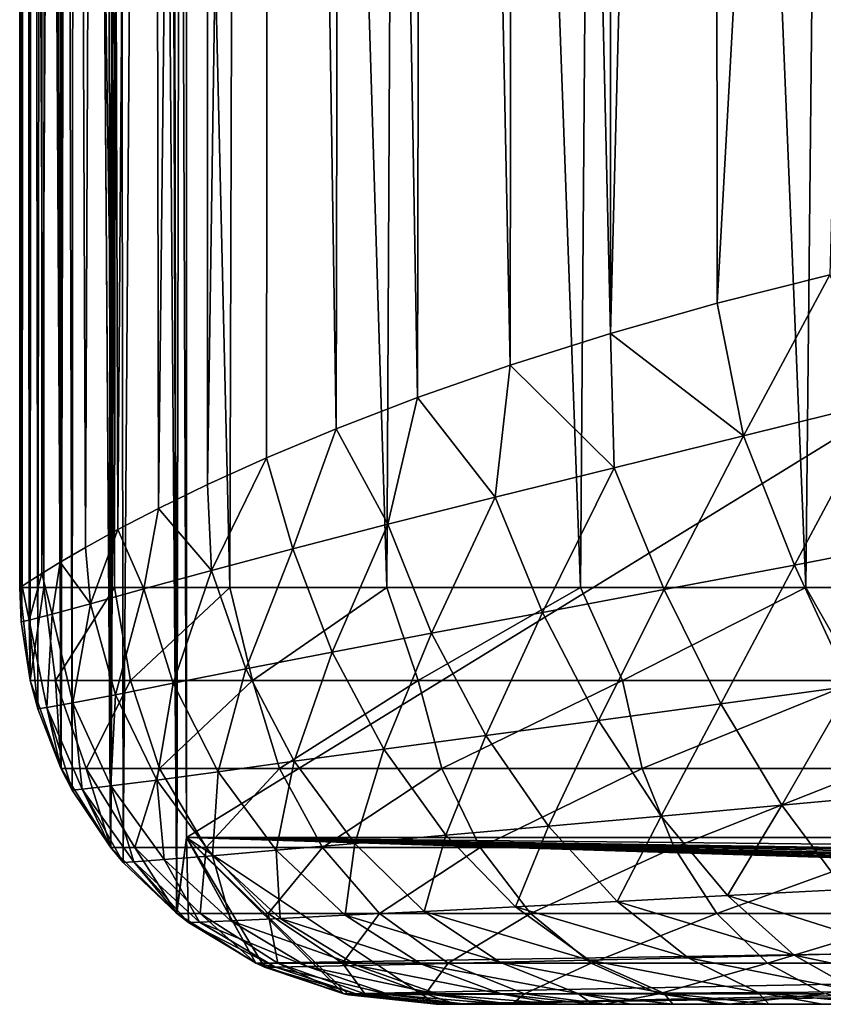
# Model space of a CAD drawing. Extents: x 0 to 500, y -78 to 1006.
# Tile 1 of 256: x 1 to 11, y -78 to -66. Entities that reach past the tile are written whole.
import ezdxf

# ---------------------------------------------------------------- set-up
doc = ezdxf.new("R2010")
doc.units = 0
doc.header["$LTSCALE"] = 65.185185
for name, color, linetype in [('234', 7, 'CONTINUOUS'), ('236', 7, 'CONTINUOUS'), ('238', 7, 'CONTINUOUS'), ('239', 7, 'CONTINUOUS'), ('241', 7, 'CONTINUOUS'), ('242', 7, 'CONTINUOUS'), ('252', 7, 'CONTINUOUS'), ('355', 7, 'CONTINUOUS'), ('357', 7, 'CONTINUOUS'), ('359', 7, 'CONTINUOUS'), ('360', 7, 'CONTINUOUS'), ('362', 7, 'CONTINUOUS'), ('367', 7, 'CONTINUOUS'), ('378', 7, 'CONTINUOUS')]:
    doc.layers.add(name, color=color, linetype=linetype)

msp = doc.modelspace()

# ---------------------------------------------------------------- linework, layer by layer
at = {"layer": '234', "color": 7, "linetype": 'CONTINUOUS'}
for points in [[(67.329, -78, -0.025), (6.003, -78, -0.025), (67.329, -78, -9.763), (67.329, -78, -0.025)], [(6.003, -78, -0.025), (6.084, -78, -1.168), (6.349, -78, -2.353), (6.003, -78, -0.025)], [(6.003, -78, -0.025), (6.349, -78, -2.353), (6.81, -78, -3.553), (6.003, -78, -0.025)], [(6.003, -78, -0.025), (6.81, -78, -3.553), (7.472, -78, -4.735), (6.003, -78, -0.025)], [(6.003, -78, -0.025), (7.472, -78, -4.735), (7.878, -78, -5.309), (6.003, -78, -0.025)], [(6.003, -78, -0.025), (7.878, -78, -5.309), (8.335, -78, -5.865), (6.003, -78, -0.025)], [(6.003, -78, -0.025), (8.335, -78, -5.865), (8.84, -78, -6.4), (6.003, -78, -0.025)], [(6.003, -78, -0.025), (8.84, -78, -6.4), (9.392, -78, -6.91), (6.003, -78, -0.025)], [(6.003, -78, -0.025), (9.392, -78, -6.91), (9.991, -78, -7.39), (6.003, -78, -0.025)], [(6.003, -78, -0.025), (9.991, -78, -7.39), (10.634, -78, -7.838), (6.003, -78, -0.025)], [(6.003, -78, -0.025), (10.634, -78, -7.838), (11.321, -78, -8.25), (6.003, -78, -0.025)], [(6.003, -78, -0.025), (11.321, -78, -8.25), (12.039, -78, -8.618), (6.003, -78, -0.025)], [(6.003, -78, -0.025), (12.039, -78, -8.618), (12.763, -78, -8.932), (6.003, -78, -0.025)], [(6.003, -78, -0.025), (12.763, -78, -8.932), (13.485, -78, -9.195), (6.003, -78, -0.025)], [(6.003, -78, -0.025), (13.485, -78, -9.195), (14.201, -78, -9.411), (6.003, -78, -0.025)], [(6.003, -78, -0.025), (14.201, -78, -9.411), (14.906, -78, -9.584), (6.003, -78, -0.025)], [(6.003, -78, -0.025), (14.906, -78, -9.584), (15.596, -78, -9.718), (6.003, -78, -0.025)], [(6.003, -78, -0.025), (15.596, -78, -9.718), (16.268, -78, -9.819), (6.003, -78, -0.025)], [(6.003, -78, -0.025), (16.268, -78, -9.819), (16.921, -78, -9.893), (6.003, -78, -0.025)], [(6.003, -78, -0.025), (16.921, -78, -9.893), (17.555, -78, -9.942), (6.003, -78, -0.025)], [(6.003, -78, -0.025), (17.555, -78, -9.942), (18.169, -78, -9.974), (6.003, -78, -0.025)], [(6.003, -78, -0.025), (18.169, -78, -9.974), (18.765, -78, -9.992), (6.003, -78, -0.025)], [(6.003, -78, -0.025), (18.765, -78, -9.992), (19.343, -78, -10), (6.003, -78, -0.025)], [(6.003, -78, -0.025), (19.343, -78, -10), (19.907, -78, -10.002), (6.003, -78, -0.025)], [(6.003, -78, -0.025), (19.907, -78, -10.002), (21, -78, -10), (6.003, -78, -0.025)], [(6.003, -78, -0.025), (21, -78, -10), (44.039, -78, -10), (6.003, -78, -0.025)], [(67.329, -78, -9.763), (6.003, -78, -0.025), (67.202, -78, -9.884), (67.329, -78, -9.763)], [(67.202, -78, -9.884), (6.003, -78, -0.025), (67.079, -78, -10), (67.202, -78, -9.884)], [(67.079, -78, -10), (6.003, -78, -0.025), (44.039, -78, -10), (67.079, -78, -10)]]:
    msp.add_3dface(points, dxfattribs=at)
at = {"layer": '236', "color": 7, "linetype": 'CONTINUOUS'}
for points in [[(2.696, -13.265, -0.025), (2.883, -76.908, -0.025), (2.764, -13.208, -0.025), (2.696, -13.265, -0.025)], [(3, -76, -0.025), (3, -14.041, -0.025), (2.764, -13.208, -0.025), (3, -76, -0.025)], [(2.883, -76.908, -0.025), (3, -76, -0.025), (2.764, -13.208, -0.025), (2.883, -76.908, -0.025)], [(2.159, -13.807, -0.025), (2.243, -76.298, -0.025), (2.696, -13.265, -0.025), (2.159, -13.807, -0.025)], [(2.243, -76.298, -0.025), (2.883, -76.908, -0.025), (2.696, -13.265, -0.025), (2.243, -76.298, -0.025)], [(1.993, -14.015, -0.025), (2.091, -76.116, -0.025), (2.159, -13.807, -0.025), (1.993, -14.015, -0.025)], [(2.091, -76.116, -0.025), (2.243, -76.298, -0.025), (2.159, -13.807, -0.025), (2.091, -76.116, -0.025)], [(1.668, -14.51, -0.025), (2.091, -76.116, -0.025), (1.993, -14.015, -0.025), (1.668, -14.51, -0.025)], [(1.46, -14.917, -0.025), (1.631, -75.43, -0.025), (1.668, -14.51, -0.025), (1.46, -14.917, -0.025)], [(1.631, -75.43, -0.025), (2.091, -76.116, -0.025), (1.668, -14.51, -0.025), (1.631, -75.43, -0.025)], [(1.303, -15.306, -0.025), (1.495, -75.167, -0.025), (1.46, -14.917, -0.025), (1.303, -15.306, -0.025)], [(1.495, -75.167, -0.025), (1.631, -75.43, -0.025), (1.46, -14.917, -0.025), (1.495, -75.167, -0.025)], [(1.12, -15.955, -0.025), (1.216, -74.453, -0.025), (1.303, -15.306, -0.025), (1.12, -15.955, -0.025)], [(1.216, -74.453, -0.025), (1.495, -75.167, -0.025), (1.303, -15.306, -0.025), (1.216, -74.453, -0.025)], [(1.077, -16.178, -0.025), (1.125, -74.11, -0.025), (1.12, -15.955, -0.025), (1.077, -16.178, -0.025)], [(1.125, -74.11, -0.025), (1.216, -74.453, -0.025), (1.12, -15.955, -0.025), (1.125, -74.11, -0.025)], [(1, -17.102, -0.025), (1.017, -73.409, -0.025), (1.077, -16.178, -0.025), (1, -17.102, -0.025)], [(1.017, -73.409, -0.025), (1.125, -74.11, -0.025), (1.077, -16.178, -0.025), (1.017, -73.409, -0.025)], [(1, -72.997, -0.025), (1.017, -73.409, -0.025), (1, -17.102, -0.025), (1, -72.997, -0.025)], [(3.024, -77.017, -0.025), (3, -76, -0.025), (2.883, -76.908, -0.025), (3.024, -77.017, -0.025)], [(100, -76, -0.025), (3, -76, -0.025), (100, -77, -0.025), (100, -76, -0.025)], [(67.879, -77.476, -0.025), (3, -76, -0.025), (67.867, -77.564, -0.025), (67.879, -77.476, -0.025)], [(3, -76, -0.025), (67.879, -77.476, -0.025), (67.923, -77.292, -0.025), (3, -76, -0.025)], [(67.867, -77.564, -0.025), (3, -76, -0.025), (67.83, -77.678, -0.025), (67.867, -77.564, -0.025)], [(67.83, -77.678, -0.025), (3, -76, -0.025), (67.732, -77.824, -0.025), (67.83, -77.678, -0.025)], [(67.732, -77.824, -0.025), (3, -76, -0.025), (67.648, -77.898, -0.025), (67.732, -77.824, -0.025)], [(67.648, -77.898, -0.025), (3, -76, -0.025), (67.55, -77.954, -0.025), (67.648, -77.898, -0.025)], [(67.55, -77.954, -0.025), (3, -76, -0.025), (67.442, -77.988, -0.025), (67.55, -77.954, -0.025)], [(67.442, -77.988, -0.025), (3, -76, -0.025), (67.329, -78, -0.025), (67.442, -77.988, -0.025)], [(67.329, -78, -0.025), (3, -76, -0.025), (6.003, -78, -0.025), (67.329, -78, -0.025)], [(6.003, -78, -0.025), (3, -76, -0.025), (4.948, -77.888, -0.025), (6.003, -78, -0.025)], [(4.948, -77.888, -0.025), (3, -76, -0.025), (4.889, -77.875, -0.025), (4.948, -77.888, -0.025)], [(4.889, -77.875, -0.025), (3, -76, -0.025), (3.94, -77.555, -0.025), (4.889, -77.875, -0.025)], [(3.94, -77.555, -0.025), (3, -76, -0.025), (3.832, -77.504, -0.025), (3.94, -77.555, -0.025)], [(3.832, -77.504, -0.025), (3, -76, -0.025), (3.024, -77.017, -0.025), (3.832, -77.504, -0.025)], [(100, -77, -0.025), (3, -76, -0.025), (68.378, -77, -0.025), (100, -77, -0.025)], [(68.378, -77, -0.025), (3, -76, -0.025), (68.192, -77.036, -0.025), (68.378, -77, -0.025)], [(68.192, -77.036, -0.025), (3, -76, -0.025), (68.033, -77.138, -0.025), (68.192, -77.036, -0.025)], [(68.033, -77.138, -0.025), (3, -76, -0.025), (67.923, -77.292, -0.025), (68.033, -77.138, -0.025)]]:
    msp.add_3dface(points, dxfattribs=at)
at = {"layer": '238', "color": 7, "linetype": 'CONTINUOUS'}
for points in [[(3, -14.041, -0.025), (3, -76, -0.025), (3, -14.041), (3, -14.041, -0.025)], [(3, -14.041), (3, -76, -0.025), (3, -76), (3, -14.041)]]:
    msp.add_3dface(points, dxfattribs=at)
at = {"layer": '239', "color": 7, "linetype": 'CONTINUOUS'}
for points in [[(3, -76, -0.025), (100, -76, -0.025), (3, -76), (3, -76, -0.025)], [(3, -76), (100, -76, -0.025), (100, -76), (3, -76)]]:
    msp.add_3dface(points, dxfattribs=at)
at = {"layer": '241', "color": 7, "linetype": 'CONTINUOUS'}
for points in [[(1, -72.997, -0.025), (1, -17.102, -0.025), (1.066, -17.611, -1.619), (1, -72.997, -0.025)], [(1.028, -72.983, -1.057), (1, -72.997, -0.025), (1.066, -17.611, -1.619), (1.028, -72.983, -1.057)], [(1.114, -72.928, -2.129), (1.028, -72.983, -1.057), (1.066, -17.611, -1.619), (1.114, -72.928, -2.129)], [(1.258, -18.094, -3.2), (1.114, -72.928, -2.129), (1.066, -17.611, -1.619), (1.258, -18.094, -3.2)], [(1.264, -72.832, -3.239), (1.114, -72.928, -2.129), (1.258, -18.094, -3.2), (1.264, -72.832, -3.239)], [(1.574, -18.551, -4.757), (1.264, -72.832, -3.239), (1.258, -18.094, -3.2), (1.574, -18.551, -4.757)], [(1.486, -72.695, -4.384), (1.264, -72.832, -3.239), (1.574, -18.551, -4.757), (1.486, -72.695, -4.384)], [(1.788, -72.519, -5.559), (1.486, -72.695, -4.384), (1.574, -18.551, -4.757), (1.788, -72.519, -5.559)], [(2.012, -18.983, -6.281), (1.788, -72.519, -5.559), (1.574, -18.551, -4.757), (2.012, -18.983, -6.281)], [(2.178, -72.303, -6.762), (1.788, -72.519, -5.559), (2.012, -18.983, -6.281), (2.178, -72.303, -6.762)], [(2.568, -19.389, -7.762), (2.178, -72.303, -6.762), (2.012, -18.983, -6.281), (2.568, -19.389, -7.762)], [(2.664, -72.051, -7.986), (2.178, -72.303, -6.762), (2.568, -19.389, -7.762), (2.664, -72.051, -7.986)], [(3.237, -19.769, -9.191), (2.664, -72.051, -7.986), (2.568, -19.389, -7.762), (3.237, -19.769, -9.191)], [(3.255, -71.764, -9.226), (2.664, -72.051, -7.986), (3.237, -19.769, -9.191), (3.255, -71.764, -9.226)], [(4.015, -20.124, -10.56), (3.255, -71.764, -9.226), (3.237, -19.769, -9.191), (4.015, -20.124, -10.56)], [(3.962, -71.444, -10.474), (3.255, -71.764, -9.226), (4.015, -20.124, -10.56), (3.962, -71.444, -10.474)], [(4.797, -71.095, -11.724), (3.962, -71.444, -10.474), (4.015, -20.124, -10.56), (4.797, -71.095, -11.724)], [(4.897, -20.452, -11.861), (4.797, -71.095, -11.724), (4.015, -20.124, -10.56), (4.897, -20.452, -11.861)], [(5.775, -70.719, -12.969), (4.797, -71.095, -11.724), (4.897, -20.452, -11.861), (5.775, -70.719, -12.969)], [(5.876, -20.755, -13.087), (5.775, -70.719, -12.969), (4.897, -20.452, -11.861), (5.876, -20.755, -13.087)], [(6.886, -70.331, -14.171), (5.775, -70.719, -12.969), (5.876, -20.755, -13.087), (6.886, -70.331, -14.171)], [(6.946, -21.032, -14.23), (6.886, -70.331, -14.171), (5.876, -20.755, -13.087), (6.946, -21.032, -14.23)], [(8.09, -69.951, -15.275), (6.886, -70.331, -14.171), (6.946, -21.032, -14.23), (8.09, -69.951, -15.275)], [(8.101, -21.283, -15.285), (8.09, -69.951, -15.275), (6.946, -21.032, -14.23), (8.101, -21.283, -15.285)], [(9.333, -21.508, -16.245), (8.09, -69.951, -15.275), (8.101, -21.283, -15.285), (9.333, -21.508, -16.245)], [(9.372, -69.587, -16.272), (8.09, -69.951, -15.275), (9.333, -21.508, -16.245), (9.372, -69.587, -16.272)], [(11.998, -21.883, -17.86), (9.372, -69.587, -16.272), (9.333, -21.508, -16.245), (11.998, -21.883, -17.86)], [(10.721, -69.248, -17.157), (9.372, -69.587, -16.272), (11.998, -21.883, -17.86), (10.721, -69.248, -17.157)]]:
    msp.add_3dface(points, dxfattribs=at)
at = {"layer": '242', "color": 7, "linetype": 'CONTINUOUS'}
for points in [[(9.372, -69.587, -16.272), (10.721, -69.248, -17.157), (9.686, -71.18, -16.307), (9.372, -69.587, -16.272)], [(9.686, -71.18, -16.307), (10.721, -69.248, -17.157), (11.347, -70.765, -17.35), (9.686, -71.18, -16.307)], [(8.09, -69.951, -15.275), (9.372, -69.587, -16.272), (9.686, -71.18, -16.307), (8.09, -69.951, -15.275)], [(6.886, -70.331, -14.171), (8.09, -69.951, -15.275), (8.135, -71.562, -15.118), (6.886, -70.331, -14.171)], [(8.135, -71.562, -15.118), (8.09, -69.951, -15.275), (9.686, -71.18, -16.307), (8.135, -71.562, -15.118)], [(5.775, -70.719, -12.969), (6.886, -70.331, -14.171), (6.708, -71.915, -13.793), (5.775, -70.719, -12.969)], [(6.708, -71.915, -13.793), (6.886, -70.331, -14.171), (8.135, -71.562, -15.118), (6.708, -71.915, -13.793)], [(4.797, -71.095, -11.724), (5.775, -70.719, -12.969), (5.419, -72.239, -12.346), (4.797, -71.095, -11.724)], [(5.419, -72.239, -12.346), (5.775, -70.719, -12.969), (6.708, -71.915, -13.793), (5.419, -72.239, -12.346)], [(9.686, -71.18, -16.307), (11.347, -70.765, -17.35), (10.3, -72.729, -16.153), (9.686, -71.18, -16.307)], [(10.3, -72.729, -16.153), (11.347, -70.765, -17.35), (11.955, -72.408, -17.13), (10.3, -72.729, -16.153)], [(3.962, -71.444, -10.474), (4.797, -71.095, -11.724), (4.28, -72.533, -10.79), (3.962, -71.444, -10.474)], [(4.28, -72.533, -10.79), (4.797, -71.095, -11.724), (5.419, -72.239, -12.346), (4.28, -72.533, -10.79)], [(8.135, -71.562, -15.118), (9.686, -71.18, -16.307), (8.733, -73.024, -15.029), (8.135, -71.562, -15.118)], [(8.733, -73.024, -15.029), (9.686, -71.18, -16.307), (10.3, -72.729, -16.153), (8.733, -73.024, -15.029)], [(3.255, -71.764, -9.226), (3.962, -71.444, -10.474), (3.301, -72.794, -9.141), (3.255, -71.764, -9.226)], [(3.301, -72.794, -9.141), (3.962, -71.444, -10.474), (4.28, -72.533, -10.79), (3.301, -72.794, -9.141)], [(6.708, -71.915, -13.793), (8.135, -71.562, -15.118), (7.274, -73.297, -13.764), (6.708, -71.915, -13.793)], [(7.274, -73.297, -13.764), (8.135, -71.562, -15.118), (8.733, -73.024, -15.029), (7.274, -73.297, -13.764)], [(2.664, -72.051, -7.986), (3.255, -71.764, -9.226), (3.301, -72.794, -9.141), (2.664, -72.051, -7.986)], [(5.419, -72.239, -12.346), (6.708, -71.915, -13.793), (5.942, -73.548, -12.369), (5.419, -72.239, -12.346)], [(5.942, -73.548, -12.369), (6.708, -71.915, -13.793), (7.274, -73.297, -13.764), (5.942, -73.548, -12.369)], [(2.178, -72.303, -6.762), (2.664, -72.051, -7.986), (2.488, -73.016, -7.413), (2.178, -72.303, -6.762)], [(2.488, -73.016, -7.413), (2.664, -72.051, -7.986), (3.301, -72.794, -9.141), (2.488, -73.016, -7.413)], [(1.788, -72.519, -5.559), (2.178, -72.303, -6.762), (1.85, -73.194, -5.621), (1.788, -72.519, -5.559)], [(1.85, -73.194, -5.621), (2.178, -72.303, -6.762), (2.488, -73.016, -7.413), (1.85, -73.194, -5.621)], [(4.28, -72.533, -10.79), (5.419, -72.239, -12.346), (4.75, -73.775, -10.855), (4.28, -72.533, -10.79)], [(4.75, -73.775, -10.855), (5.419, -72.239, -12.346), (5.942, -73.548, -12.369), (4.75, -73.775, -10.855)], [(10.3, -72.729, -16.153), (11.955, -72.408, -17.13), (10.97, -74.181, -15.662), (10.3, -72.729, -16.153)], [(1.486, -72.695, -4.384), (1.788, -72.519, -5.559), (1.85, -73.194, -5.621), (1.486, -72.695, -4.384)], [(3.301, -72.794, -9.141), (4.28, -72.533, -10.79), (3.714, -73.976, -9.235), (3.301, -72.794, -9.141)], [(3.714, -73.976, -9.235), (4.28, -72.533, -10.79), (4.75, -73.775, -10.855), (3.714, -73.976, -9.235)], [(1.264, -72.832, -3.239), (1.486, -72.695, -4.384), (1.39, -73.32, -3.782), (1.264, -72.832, -3.239)], [(1.39, -73.32, -3.782), (1.486, -72.695, -4.384), (1.85, -73.194, -5.621), (1.39, -73.32, -3.782)], [(8.733, -73.024, -15.029), (10.3, -72.729, -16.153), (9.413, -74.395, -14.627), (8.733, -73.024, -15.029)], [(9.413, -74.395, -14.627), (10.3, -72.729, -16.153), (10.97, -74.181, -15.662), (9.413, -74.395, -14.627)], [(1.114, -72.928, -2.129), (1.264, -72.832, -3.239), (1.112, -73.391, -1.912), (1.114, -72.928, -2.129)], [(1.112, -73.391, -1.912), (1.264, -72.832, -3.239), (1.39, -73.32, -3.782), (1.112, -73.391, -1.912)], [(2.488, -73.016, -7.413), (3.301, -72.794, -9.141), (2.843, -74.148, -7.522), (2.488, -73.016, -7.413)], [(2.843, -74.148, -7.522), (3.301, -72.794, -9.141), (3.714, -73.976, -9.235), (2.843, -74.148, -7.522)], [(1.017, -73.409, -0.025), (1, -72.997, -0.025), (1.028, -72.983, -1.057), (1.017, -73.409, -0.025)], [(1.017, -73.409, -0.025), (1.028, -72.983, -1.057), (1.112, -73.391, -1.912), (1.017, -73.409, -0.025)], [(1.028, -72.983, -1.057), (1.114, -72.928, -2.129), (1.112, -73.391, -1.912), (1.028, -72.983, -1.057)], [(1.85, -73.194, -5.621), (2.488, -73.016, -7.413), (2.149, -74.285, -5.73), (1.85, -73.194, -5.621)], [(2.149, -74.285, -5.73), (2.488, -73.016, -7.413), (2.843, -74.148, -7.522), (2.149, -74.285, -5.73)], [(7.274, -73.297, -13.764), (8.733, -73.024, -15.029), (7.948, -74.593, -13.45), (7.274, -73.297, -13.764)], [(7.948, -74.593, -13.45), (8.733, -73.024, -15.029), (9.413, -74.395, -14.627), (7.948, -74.593, -13.45)], [(1.39, -73.32, -3.782), (1.85, -73.194, -5.621), (1.639, -74.383, -3.873), (1.39, -73.32, -3.782)], [(1.639, -74.383, -3.873), (1.85, -73.194, -5.621), (2.149, -74.285, -5.73), (1.639, -74.383, -3.873)], [(1.112, -73.391, -1.912), (1.39, -73.32, -3.782), (1.325, -74.438, -1.967), (1.112, -73.391, -1.912)], [(1.325, -74.438, -1.967), (1.39, -73.32, -3.782), (1.639, -74.383, -3.873), (1.325, -74.438, -1.967)], [(5.942, -73.548, -12.369), (7.274, -73.297, -13.764), (6.594, -74.774, -12.135), (5.942, -73.548, -12.369)], [(6.594, -74.774, -12.135), (7.274, -73.297, -13.764), (7.948, -74.593, -13.45), (6.594, -74.774, -12.135)], [(1.125, -74.11, -0.025), (1.017, -73.409, -0.025), (1.112, -73.391, -1.912), (1.125, -74.11, -0.025)], [(1.216, -74.453, -0.025), (1.125, -74.11, -0.025), (1.112, -73.391, -1.912), (1.216, -74.453, -0.025)], [(1.216, -74.453, -0.025), (1.112, -73.391, -1.912), (1.325, -74.438, -1.967), (1.216, -74.453, -0.025)], [(4.75, -73.775, -10.855), (5.942, -73.548, -12.369), (5.372, -74.938, -10.694), (4.75, -73.775, -10.855)], [(5.372, -74.938, -10.694), (5.942, -73.548, -12.369), (6.594, -74.774, -12.135), (5.372, -74.938, -10.694)], [(3.714, -73.976, -9.235), (4.75, -73.775, -10.855), (4.296, -75.084, -9.135), (3.714, -73.976, -9.235)], [(4.296, -75.084, -9.135), (4.75, -73.775, -10.855), (5.372, -74.938, -10.694), (4.296, -75.084, -9.135)], [(2.843, -74.148, -7.522), (3.714, -73.976, -9.235), (3.382, -75.209, -7.471), (2.843, -74.148, -7.522)], [(3.382, -75.209, -7.471), (3.714, -73.976, -9.235), (4.296, -75.084, -9.135), (3.382, -75.209, -7.471)], [(2.149, -74.285, -5.73), (2.843, -74.148, -7.522), (2.644, -75.309, -5.714), (2.149, -74.285, -5.73)], [(2.644, -75.309, -5.714), (2.843, -74.148, -7.522), (3.382, -75.209, -7.471), (2.644, -75.309, -5.714)], [(9.413, -74.395, -14.627), (10.97, -74.181, -15.662), (10.146, -75.612, -13.931), (9.413, -74.395, -14.627)], [(10.146, -75.612, -13.931), (10.97, -74.181, -15.662), (11.669, -75.47, -14.856), (10.146, -75.612, -13.931)], [(1.639, -74.383, -3.873), (2.149, -74.285, -5.73), (2.095, -75.379, -3.878), (1.639, -74.383, -3.873)], [(2.095, -75.379, -3.878), (2.149, -74.285, -5.73), (2.644, -75.309, -5.714), (2.095, -75.379, -3.878)], [(1.495, -75.167, -0.025), (1.216, -74.453, -0.025), (1.325, -74.438, -1.967), (1.495, -75.167, -0.025)], [(1.325, -74.438, -1.967), (1.639, -74.383, -3.873), (1.751, -75.419, -1.977), (1.325, -74.438, -1.967)], [(1.631, -75.43, -0.025), (1.495, -75.167, -0.025), (1.325, -74.438, -1.967), (1.631, -75.43, -0.025)], [(1.631, -75.43, -0.025), (1.325, -74.438, -1.967), (1.751, -75.419, -1.977), (1.631, -75.43, -0.025)], [(1.751, -75.419, -1.977), (1.639, -74.383, -3.873), (2.095, -75.379, -3.878), (1.751, -75.419, -1.977)], [(7.948, -74.593, -13.45), (9.413, -74.395, -14.627), (8.699, -75.743, -12.864), (7.948, -74.593, -13.45)], [(8.699, -75.743, -12.864), (9.413, -74.395, -14.627), (10.146, -75.612, -13.931), (8.699, -75.743, -12.864)], [(6.594, -74.774, -12.135), (7.948, -74.593, -13.45), (7.348, -75.863, -11.656), (6.594, -74.774, -12.135)], [(7.348, -75.863, -11.656), (7.948, -74.593, -13.45), (8.699, -75.743, -12.864), (7.348, -75.863, -11.656)], [(5.372, -74.938, -10.694), (6.594, -74.774, -12.135), (6.116, -75.972, -10.314), (5.372, -74.938, -10.694)], [(6.116, -75.972, -10.314), (6.594, -74.774, -12.135), (7.348, -75.863, -11.656), (6.116, -75.972, -10.314)], [(4.296, -75.084, -9.135), (5.372, -74.938, -10.694), (5.021, -76.069, -8.846), (4.296, -75.084, -9.135)], [(5.021, -76.069, -8.846), (5.372, -74.938, -10.694), (6.116, -75.972, -10.314), (5.021, -76.069, -8.846)], [(3.382, -75.209, -7.471), (4.296, -75.084, -9.135), (4.08, -76.151, -7.263), (3.382, -75.209, -7.471)], [(4.08, -76.151, -7.263), (4.296, -75.084, -9.135), (5.021, -76.069, -8.846), (4.08, -76.151, -7.263)], [(2.644, -75.309, -5.714), (3.382, -75.209, -7.471), (3.313, -76.217, -5.576), (2.644, -75.309, -5.714)], [(3.313, -76.217, -5.576), (3.382, -75.209, -7.471), (4.08, -76.151, -7.263), (3.313, -76.217, -5.576)], [(1.751, -75.419, -1.977), (2.095, -75.379, -3.878), (2.37, -76.291, -1.941), (1.751, -75.419, -1.977)], [(2.095, -75.379, -3.878), (2.644, -75.309, -5.714), (2.735, -76.264, -3.798), (2.095, -75.379, -3.878)], [(2.37, -76.291, -1.941), (2.095, -75.379, -3.878), (2.735, -76.264, -3.798), (2.37, -76.291, -1.941)], [(2.735, -76.264, -3.798), (2.644, -75.309, -5.714), (3.313, -76.217, -5.576), (2.735, -76.264, -3.798)], [(2.091, -76.116, -0.025), (1.631, -75.43, -0.025), (1.751, -75.419, -1.977), (2.091, -76.116, -0.025)], [(2.243, -76.298, -0.025), (2.091, -76.116, -0.025), (1.751, -75.419, -1.977), (2.243, -76.298, -0.025)], [(2.243, -76.298, -0.025), (1.751, -75.419, -1.977), (2.37, -76.291, -1.941), (2.243, -76.298, -0.025)], [(10.146, -75.612, -13.931), (11.669, -75.47, -14.856), (10.899, -76.621, -12.973), (10.146, -75.612, -13.931)], [(8.699, -75.743, -12.864), (10.146, -75.612, -13.931), (9.493, -76.696, -12.033), (8.699, -75.743, -12.864)], [(9.493, -76.696, -12.033), (10.146, -75.612, -13.931), (10.899, -76.621, -12.973), (9.493, -76.696, -12.033)], [(7.348, -75.863, -11.656), (8.699, -75.743, -12.864), (8.169, -76.766, -10.952), (7.348, -75.863, -11.656)], [(8.169, -76.766, -10.952), (8.699, -75.743, -12.864), (9.493, -76.696, -12.033), (8.169, -76.766, -10.952)], [(5.021, -76.069, -8.846), (6.116, -75.972, -10.314), (5.855, -76.885, -8.382), (5.021, -76.069, -8.846)], [(5.855, -76.885, -8.382), (6.116, -75.972, -10.314), (6.95, -76.829, -9.733), (5.855, -76.885, -8.382)], [(6.116, -75.972, -10.314), (7.348, -75.863, -11.656), (6.95, -76.829, -9.733), (6.116, -75.972, -10.314)], [(6.95, -76.829, -9.733), (7.348, -75.863, -11.656), (8.169, -76.766, -10.952), (6.95, -76.829, -9.733)], [(4.08, -76.151, -7.263), (5.021, -76.069, -8.846), (4.907, -76.932, -6.909), (4.08, -76.151, -7.263)], [(4.907, -76.932, -6.909), (5.021, -76.069, -8.846), (5.855, -76.885, -8.382), (4.907, -76.932, -6.909)], [(3.313, -76.217, -5.576), (4.08, -76.151, -7.263), (4.125, -76.97, -5.322), (3.313, -76.217, -5.576)], [(4.125, -76.97, -5.322), (4.08, -76.151, -7.263), (4.907, -76.932, -6.909), (4.125, -76.97, -5.322)], [(2.883, -76.908, -0.025), (2.243, -76.298, -0.025), (2.37, -76.291, -1.941), (2.883, -76.908, -0.025)], [(2.37, -76.291, -1.941), (2.735, -76.264, -3.798), (3.156, -77.013, -1.862), (2.37, -76.291, -1.941)], [(3.024, -77.017, -0.025), (2.883, -76.908, -0.025), (2.37, -76.291, -1.941), (3.024, -77.017, -0.025)], [(3.024, -77.017, -0.025), (2.37, -76.291, -1.941), (3.156, -77.013, -1.862), (3.024, -77.017, -0.025)], [(2.735, -76.264, -3.798), (3.313, -76.217, -5.576), (3.533, -76.997, -3.635), (2.735, -76.264, -3.798)], [(3.156, -77.013, -1.862), (2.735, -76.264, -3.798), (3.533, -76.997, -3.635), (3.156, -77.013, -1.862)], [(3.533, -76.997, -3.635), (3.313, -76.217, -5.576), (4.125, -76.97, -5.322), (3.533, -76.997, -3.635)], [(9.493, -76.696, -12.033), (10.899, -76.621, -12.973), (11.637, -77.376, -11.794), (9.493, -76.696, -12.033)], [(6.95, -76.829, -9.733), (8.169, -76.766, -10.952), (9.021, -77.441, -10.055), (6.95, -76.829, -9.733)], [(8.169, -76.766, -10.952), (9.493, -76.696, -12.033), (10.295, -77.41, -10.994), (8.169, -76.766, -10.952)], [(9.021, -77.441, -10.055), (8.169, -76.766, -10.952), (10.295, -77.41, -10.994), (9.021, -77.441, -10.055)], [(10.295, -77.41, -10.994), (9.493, -76.696, -12.033), (11.637, -77.376, -11.794), (10.295, -77.41, -10.994)], [(4.907, -76.932, -6.909), (5.855, -76.885, -8.382), (6.762, -77.495, -7.764), (4.907, -76.932, -6.909)], [(5.855, -76.885, -8.382), (6.95, -76.829, -9.733), (7.835, -77.47, -8.977), (5.855, -76.885, -8.382)], [(6.762, -77.495, -7.764), (5.855, -76.885, -8.382), (7.835, -77.47, -8.977), (6.762, -77.495, -7.764)], [(7.835, -77.47, -8.977), (6.95, -76.829, -9.733), (9.021, -77.441, -10.055), (7.835, -77.47, -8.977)], [(3.024, -77.017, -0.025), (3.156, -77.013, -1.862), (4.071, -77.553, -1.743), (3.024, -77.017, -0.025)], [(3.832, -77.504, -0.025), (3.024, -77.017, -0.025), (4.071, -77.553, -1.743), (3.832, -77.504, -0.025)], [(3.156, -77.013, -1.862), (3.533, -76.997, -3.635), (4.451, -77.546, -3.397), (3.156, -77.013, -1.862)], [(4.071, -77.553, -1.743), (3.156, -77.013, -1.862), (4.451, -77.546, -3.397), (4.071, -77.553, -1.743)], [(3.533, -76.997, -3.635), (4.125, -76.97, -5.322), (5.045, -77.534, -4.963), (3.533, -76.997, -3.635)], [(4.451, -77.546, -3.397), (3.533, -76.997, -3.635), (5.045, -77.534, -4.963), (4.451, -77.546, -3.397)], [(4.125, -76.97, -5.322), (4.907, -76.932, -6.909), (5.824, -77.517, -6.423), (4.125, -76.97, -5.322)], [(5.045, -77.534, -4.963), (4.125, -76.97, -5.322), (5.824, -77.517, -6.423), (5.045, -77.534, -4.963)], [(5.824, -77.517, -6.423), (4.907, -76.932, -6.909), (6.762, -77.495, -7.764), (5.824, -77.517, -6.423)], [(10.295, -77.41, -10.994), (11.637, -77.376, -11.794), (12.327, -77.842, -10.449), (10.295, -77.41, -10.994)], [(3.94, -77.555, -0.025), (3.832, -77.504, -0.025), (4.071, -77.553, -1.743), (3.94, -77.555, -0.025)], [(5.824, -77.517, -6.423), (6.762, -77.495, -7.764), (7.7, -77.872, -7.019), (5.824, -77.517, -6.423)], [(6.762, -77.495, -7.764), (7.835, -77.47, -8.977), (8.732, -77.866, -8.08), (6.762, -77.495, -7.764)], [(7.7, -77.872, -7.019), (6.762, -77.495, -7.764), (8.732, -77.866, -8.08), (7.7, -77.872, -7.019)], [(7.835, -77.47, -8.977), (9.021, -77.441, -10.055), (9.863, -77.859, -9.006), (7.835, -77.47, -8.977)], [(8.732, -77.866, -8.08), (7.835, -77.47, -8.977), (9.863, -77.859, -9.006), (8.732, -77.866, -8.08)], [(9.021, -77.441, -10.055), (10.295, -77.41, -10.994), (11.069, -77.851, -9.795), (9.021, -77.441, -10.055)], [(9.863, -77.859, -9.006), (9.021, -77.441, -10.055), (11.069, -77.851, -9.795), (9.863, -77.859, -9.006)], [(11.069, -77.851, -9.795), (10.295, -77.41, -10.994), (12.327, -77.842, -10.449), (11.069, -77.851, -9.795)], [(3.94, -77.555, -0.025), (4.071, -77.553, -1.743), (5.075, -77.887, -1.589), (3.94, -77.555, -0.025)], [(4.889, -77.875, -0.025), (3.94, -77.555, -0.025), (5.075, -77.887, -1.589), (4.889, -77.875, -0.025)], [(4.071, -77.553, -1.743), (4.451, -77.546, -3.397), (5.448, -77.885, -3.096), (4.071, -77.553, -1.743)], [(5.075, -77.887, -1.589), (4.071, -77.553, -1.743), (5.448, -77.885, -3.096), (5.075, -77.887, -1.589)], [(4.451, -77.546, -3.397), (5.045, -77.534, -4.963), (6.03, -77.882, -4.516), (4.451, -77.546, -3.397)], [(5.448, -77.885, -3.096), (4.451, -77.546, -3.397), (6.03, -77.882, -4.516), (5.448, -77.885, -3.096)], [(5.045, -77.534, -4.963), (5.824, -77.517, -6.423), (6.79, -77.878, -5.828), (5.045, -77.534, -4.963)], [(6.03, -77.882, -4.516), (5.045, -77.534, -4.963), (6.79, -77.878, -5.828), (6.03, -77.882, -4.516)], [(6.79, -77.878, -5.828), (5.824, -77.517, -6.423), (7.7, -77.872, -7.019), (6.79, -77.878, -5.828)], [(8.732, -77.866, -8.08), (9.863, -77.859, -9.006), (9.991, -78, -7.39), (8.732, -77.866, -8.08)], [(9.863, -77.859, -9.006), (11.069, -77.851, -9.795), (11.321, -78, -8.25), (9.863, -77.859, -9.006)], [(9.991, -78, -7.39), (9.863, -77.859, -9.006), (10.634, -78, -7.838), (9.991, -78, -7.39)], [(10.634, -78, -7.838), (9.863, -77.859, -9.006), (11.321, -78, -8.25), (10.634, -78, -7.838)], [(4.948, -77.888, -0.025), (4.889, -77.875, -0.025), (5.075, -77.887, -1.589), (4.948, -77.888, -0.025)], [(4.948, -77.888, -0.025), (5.075, -77.887, -1.589), (6.084, -78, -1.168), (4.948, -77.888, -0.025)], [(6.003, -78, -0.025), (4.948, -77.888, -0.025), (6.084, -78, -1.168), (6.003, -78, -0.025)], [(5.075, -77.887, -1.589), (5.448, -77.885, -3.096), (6.349, -78, -2.353), (5.075, -77.887, -1.589)], [(6.084, -78, -1.168), (5.075, -77.887, -1.589), (6.349, -78, -2.353), (6.084, -78, -1.168)], [(5.448, -77.885, -3.096), (6.03, -77.882, -4.516), (6.81, -78, -3.553), (5.448, -77.885, -3.096)], [(6.349, -78, -2.353), (5.448, -77.885, -3.096), (6.81, -78, -3.553), (6.349, -78, -2.353)], [(6.03, -77.882, -4.516), (6.79, -77.878, -5.828), (7.472, -78, -4.735), (6.03, -77.882, -4.516)], [(6.81, -78, -3.553), (6.03, -77.882, -4.516), (7.472, -78, -4.735), (6.81, -78, -3.553)], [(6.79, -77.878, -5.828), (7.7, -77.872, -7.019), (7.878, -78, -5.309), (6.79, -77.878, -5.828)], [(7.472, -78, -4.735), (6.79, -77.878, -5.828), (7.878, -78, -5.309), (7.472, -78, -4.735)], [(7.7, -77.872, -7.019), (8.732, -77.866, -8.08), (8.84, -78, -6.4), (7.7, -77.872, -7.019)], [(7.878, -78, -5.309), (7.7, -77.872, -7.019), (8.335, -78, -5.865), (7.878, -78, -5.309)], [(8.335, -78, -5.865), (7.7, -77.872, -7.019), (8.84, -78, -6.4), (8.335, -78, -5.865)], [(8.84, -78, -6.4), (8.732, -77.866, -8.08), (9.392, -78, -6.91), (8.84, -78, -6.4)], [(9.392, -78, -6.91), (8.732, -77.866, -8.08), (9.991, -78, -7.39), (9.392, -78, -6.91)]]:
    msp.add_3dface(points, dxfattribs=at)
at = {"layer": '252', "color": 7, "linetype": 'CONTINUOUS'}
for points in [[(100.604, -16.006), (3, -14.041), (100, -76), (100.604, -16.006)], [(3, -14.041), (3, -76), (100, -76), (3, -14.041)]]:
    msp.add_3dface(points, dxfattribs=at)
at = {"layer": '355', "color": 7, "linetype": 'CONTINUOUS'}
for points in [[(6, -78, 0.025), (100, -78, 0.025), (6.232, -78, 2.627), (6, -78, 0.025)], [(100, -78, 0.025), (6.911, -78, 5.149), (6.232, -78, 2.627), (100, -78, 0.025)], [(100, -78, 0.025), (8.018, -78, 7.514), (6.911, -78, 5.149), (100, -78, 0.025)], [(100, -78, 0.025), (9.518, -78, 9.652), (8.018, -78, 7.514), (100, -78, 0.025)], [(100, -78, 0.025), (11.367, -78, 11.498), (9.518, -78, 9.652), (100, -78, 0.025)]]:
    msp.add_3dface(points, dxfattribs=at)
at = {"layer": '357', "color": 7, "linetype": 'CONTINUOUS'}
for points in [[(2.262, -13.781, 0.025), (2.406, -13.626, 0.025), (2.092, -76.119, 0.025), (2.262, -13.781, 0.025)], [(2.092, -76.119, 0.025), (2.406, -13.626, 0.025), (2.885, -76.911, 0.025), (2.092, -76.119, 0.025)], [(2.406, -13.626, 0.025), (3, -14.041, 0.025), (2.885, -76.911, 0.025), (2.406, -13.626, 0.025)], [(1.642, -14.65, 0.025), (2.262, -13.781, 0.025), (2.092, -76.119, 0.025), (1.642, -14.65, 0.025)], [(3, -14.041, 0.025), (3, -76, 0.025), (2.885, -76.911, 0.025), (3, -14.041, 0.025)], [(1.574, -14.776, 0.025), (1.642, -14.65, 0.025), (1.496, -75.17, 0.025), (1.574, -14.776, 0.025)], [(1.496, -75.17, 0.025), (1.642, -14.65, 0.025), (2.092, -76.119, 0.025), (1.496, -75.17, 0.025)], [(1.163, -15.835, 0.025), (1.574, -14.776, 0.025), (1.496, -75.17, 0.025), (1.163, -15.835, 0.025)], [(1, -17.102, 0.025), (1.145, -15.907, 0.025), (1, -73, 0.025), (1, -17.102, 0.025)], [(1, -73, 0.025), (1.145, -15.907, 0.025), (1.125, -74.113, 0.025), (1, -73, 0.025)], [(1.145, -15.907, 0.025), (1.163, -15.835, 0.025), (1.125, -74.113, 0.025), (1.145, -15.907, 0.025)], [(1.125, -74.113, 0.025), (1.163, -15.835, 0.025), (1.496, -75.17, 0.025), (1.125, -74.113, 0.025)], [(2.885, -76.911, 0.025), (3, -76, 0.025), (3.835, -77.507, 0.025), (2.885, -76.911, 0.025)], [(3, -76, 0.025), (100, -76, 0.025), (3.835, -77.507, 0.025), (3, -76, 0.025)], [(3.835, -77.507, 0.025), (100, -76, 0.025), (4.893, -77.876, 0.025), (3.835, -77.507, 0.025)], [(4.893, -77.876, 0.025), (100, -76, 0.025), (6, -78, 0.025), (4.893, -77.876, 0.025)], [(6, -78, 0.025), (100, -76, 0.025), (100, -76.5, 0.025), (6, -78, 0.025)], [(100, -78, 0.025), (6, -78, 0.025), (100, -76.5, 0.025), (100, -78, 0.025)]]:
    msp.add_3dface(points, dxfattribs=at)
at = {"layer": '359', "color": 7, "linetype": 'CONTINUOUS'}
for points in [[(3, -76, 0.025), (3, -14.041, 0.025), (3, -76), (3, -76, 0.025)], [(3, -14.041, 0.025), (3, -14.041), (3, -76), (3, -14.041, 0.025)]]:
    msp.add_3dface(points, dxfattribs=at)
at = {"layer": '360', "color": 7, "linetype": 'CONTINUOUS'}
for points in [[(100, -76, 0.025), (3, -76, 0.025), (100, -76), (100, -76, 0.025)], [(3, -76, 0.025), (3, -76), (100, -76), (3, -76, 0.025)]]:
    msp.add_3dface(points, dxfattribs=at)
at = {"layer": '362', "color": 7, "linetype": 'CONTINUOUS'}
for points in [[(1, -17.102, 0.025), (1, -73, 0.025), (1.289, -73, 3.385), (1, -17.102, 0.025)], [(1, -17.102, 0.025), (1.289, -73, 3.385), (1.308, -17.106, 3.495), (1, -17.102, 0.025)], [(1.289, -73, 3.385), (2.138, -73, 6.649), (1.308, -17.106, 3.495), (1.289, -73, 3.385)], [(1.308, -17.106, 3.495), (2.138, -73, 6.649), (2.213, -17.12, 6.858), (1.308, -17.106, 3.495)], [(2.138, -73, 6.649), (3.523, -73, 9.724), (2.213, -17.12, 6.858), (2.138, -73, 6.649)], [(2.213, -17.12, 6.858), (3.523, -73, 9.724), (3.688, -17.142, 10.014), (2.213, -17.12, 6.858)], [(3.523, -73, 9.724), (5.406, -73, 12.523), (3.688, -17.142, 10.014), (3.523, -73, 9.724)], [(3.688, -17.142, 10.014), (5.406, -73, 12.523), (5.688, -17.172, 12.866), (3.688, -17.142, 10.014)], [(5.406, -73, 12.523), (7.732, -73, 14.965), (5.688, -17.172, 12.866), (5.406, -73, 12.523)], [(5.688, -17.172, 12.866), (7.732, -73, 14.965), (8.152, -17.21, 15.328), (5.688, -17.172, 12.866)], [(7.732, -73, 14.965), (10.435, -73, 16.982), (8.152, -17.21, 15.328), (7.732, -73, 14.965)], [(8.152, -17.21, 15.328), (10.435, -73, 16.982), (11.007, -17.253, 17.324), (8.152, -17.21, 15.328)], [(10.435, -73, 16.982), (13.439, -73, 18.516), (11.007, -17.253, 17.324), (10.435, -73, 16.982)]]:
    msp.add_3dface(points, dxfattribs=at)
at = {"layer": '367', "color": 7, "linetype": 'CONTINUOUS'}
for points in [[(1, -73, 0.025), (1.125, -74.113, 0.025), (1.289, -73, 3.385), (1, -73, 0.025)], [(1.289, -73, 3.385), (1.125, -74.113, 0.025), (1.431, -74.113, 3.473), (1.289, -73, 3.385)], [(2.138, -73, 6.649), (1.289, -73, 3.385), (1.431, -74.113, 3.473), (2.138, -73, 6.649)], [(2.331, -74.113, 6.816), (2.138, -73, 6.649), (1.431, -74.113, 3.473), (2.331, -74.113, 6.816)], [(3.523, -73, 9.724), (2.138, -73, 6.649), (2.331, -74.113, 6.816), (3.523, -73, 9.724)], [(3.796, -74.113, 9.952), (3.523, -73, 9.724), (2.331, -74.113, 6.816), (3.796, -74.113, 9.952)], [(5.406, -73, 12.523), (3.523, -73, 9.724), (3.796, -74.113, 9.952), (5.406, -73, 12.523)], [(5.784, -74.113, 12.786), (5.406, -73, 12.523), (3.796, -74.113, 9.952), (5.784, -74.113, 12.786)], [(7.732, -73, 14.965), (5.406, -73, 12.523), (5.784, -74.113, 12.786), (7.732, -73, 14.965)], [(8.233, -74.113, 15.232), (7.732, -73, 14.965), (5.784, -74.113, 12.786), (8.233, -74.113, 15.232)], [(10.435, -73, 16.982), (7.732, -73, 14.965), (8.233, -74.113, 15.232), (10.435, -73, 16.982)], [(11.07, -74.113, 17.216), (10.435, -73, 16.982), (8.233, -74.113, 15.232), (11.07, -74.113, 17.216)], [(13.439, -73, 18.516), (10.435, -73, 16.982), (11.07, -74.113, 17.216), (13.439, -73, 18.516)], [(1.125, -74.113, 0.025), (1.496, -75.17, 0.025), (1.431, -74.113, 3.473), (1.125, -74.113, 0.025)], [(1.431, -74.113, 3.473), (1.496, -75.17, 0.025), (1.796, -75.17, 3.409), (1.431, -74.113, 3.473)], [(2.331, -74.113, 6.816), (1.431, -74.113, 3.473), (1.796, -75.17, 3.409), (2.331, -74.113, 6.816)], [(2.331, -74.113, 6.816), (1.796, -75.17, 3.409), (2.679, -75.17, 6.689), (2.331, -74.113, 6.816)], [(3.796, -74.113, 9.952), (2.331, -74.113, 6.816), (2.679, -75.17, 6.689), (3.796, -74.113, 9.952)], [(3.796, -74.113, 9.952), (2.679, -75.17, 6.689), (4.117, -75.17, 9.767), (3.796, -74.113, 9.952)], [(5.784, -74.113, 12.786), (3.796, -74.113, 9.952), (4.117, -75.17, 9.767), (5.784, -74.113, 12.786)], [(5.784, -74.113, 12.786), (4.117, -75.17, 9.767), (6.068, -75.17, 12.548), (5.784, -74.113, 12.786)], [(8.233, -74.113, 15.232), (5.784, -74.113, 12.786), (6.068, -75.17, 12.548), (8.233, -74.113, 15.232)], [(8.233, -74.113, 15.232), (6.068, -75.17, 12.548), (8.471, -75.17, 14.948), (8.233, -74.113, 15.232)], [(11.07, -74.113, 17.216), (8.233, -74.113, 15.232), (8.471, -75.17, 14.948), (11.07, -74.113, 17.216)], [(11.07, -74.113, 17.216), (8.471, -75.17, 14.948), (11.255, -75.17, 16.895), (11.07, -74.113, 17.216)], [(1.496, -75.17, 0.025), (2.092, -76.119, 0.025), (1.796, -75.17, 3.409), (1.496, -75.17, 0.025)], [(2.092, -76.119, 0.025), (2.383, -76.119, 3.305), (1.796, -75.17, 3.409), (2.092, -76.119, 0.025)], [(1.796, -75.17, 3.409), (2.383, -76.119, 3.305), (2.679, -75.17, 6.689), (1.796, -75.17, 3.409)], [(2.383, -76.119, 3.305), (3.239, -76.119, 6.485), (2.679, -75.17, 6.689), (2.383, -76.119, 3.305)], [(2.679, -75.17, 6.689), (3.239, -76.119, 6.485), (4.117, -75.17, 9.767), (2.679, -75.17, 6.689)], [(3.239, -76.119, 6.485), (4.634, -76.119, 9.468), (4.117, -75.17, 9.767), (3.239, -76.119, 6.485)], [(4.117, -75.17, 9.767), (4.634, -76.119, 9.468), (6.068, -75.17, 12.548), (4.117, -75.17, 9.767)], [(4.634, -76.119, 9.468), (6.525, -76.119, 12.164), (6.068, -75.17, 12.548), (4.634, -76.119, 9.468)], [(6.068, -75.17, 12.548), (6.525, -76.119, 12.164), (8.471, -75.17, 14.948), (6.068, -75.17, 12.548)], [(6.525, -76.119, 12.164), (8.855, -76.119, 14.491), (8.471, -75.17, 14.948), (6.525, -76.119, 12.164)], [(8.471, -75.17, 14.948), (8.855, -76.119, 14.491), (11.255, -75.17, 16.895), (8.471, -75.17, 14.948)], [(8.855, -76.119, 14.491), (11.553, -76.119, 16.379), (11.255, -75.17, 16.895), (8.855, -76.119, 14.491)], [(2.092, -76.119, 0.025), (2.885, -76.911, 0.025), (2.383, -76.119, 3.305), (2.092, -76.119, 0.025)], [(2.885, -76.911, 0.025), (3.164, -76.911, 3.167), (2.383, -76.119, 3.305), (2.885, -76.911, 0.025)], [(2.383, -76.119, 3.305), (3.164, -76.911, 3.167), (3.239, -76.119, 6.485), (2.383, -76.119, 3.305)], [(3.164, -76.911, 3.167), (3.984, -76.911, 6.214), (3.239, -76.119, 6.485), (3.164, -76.911, 3.167)], [(3.239, -76.119, 6.485), (3.984, -76.911, 6.214), (4.634, -76.119, 9.468), (3.239, -76.119, 6.485)], [(3.984, -76.911, 6.214), (5.32, -76.911, 9.072), (4.634, -76.119, 9.468), (3.984, -76.911, 6.214)], [(4.634, -76.119, 9.468), (5.32, -76.911, 9.072), (6.525, -76.119, 12.164), (4.634, -76.119, 9.468)], [(5.32, -76.911, 9.072), (7.132, -76.911, 11.655), (6.525, -76.119, 12.164), (5.32, -76.911, 9.072)], [(6.525, -76.119, 12.164), (7.132, -76.911, 11.655), (8.855, -76.119, 14.491), (6.525, -76.119, 12.164)], [(7.132, -76.911, 11.655), (9.365, -76.911, 13.884), (8.855, -76.119, 14.491), (7.132, -76.911, 11.655)], [(8.855, -76.119, 14.491), (9.365, -76.911, 13.884), (11.553, -76.119, 16.379), (8.855, -76.119, 14.491)], [(9.365, -76.911, 13.884), (11.95, -76.911, 15.692), (11.553, -76.119, 16.379), (9.365, -76.911, 13.884)], [(2.885, -76.911, 0.025), (3.835, -77.507, 0.025), (3.164, -76.911, 3.167), (2.885, -76.911, 0.025)], [(3.835, -77.507, 0.025), (4.099, -77.507, 3.003), (3.164, -76.911, 3.167), (3.835, -77.507, 0.025)], [(3.164, -76.911, 3.167), (4.099, -77.507, 3.003), (3.984, -76.911, 6.214), (3.164, -76.911, 3.167)], [(4.099, -77.507, 3.003), (4.876, -77.507, 5.889), (3.984, -76.911, 6.214), (4.099, -77.507, 3.003)], [(3.984, -76.911, 6.214), (4.876, -77.507, 5.889), (5.32, -76.911, 9.072), (3.984, -76.911, 6.214)], [(4.876, -77.507, 5.889), (6.143, -77.507, 8.597), (5.32, -76.911, 9.072), (4.876, -77.507, 5.889)], [(5.32, -76.911, 9.072), (6.143, -77.507, 8.597), (7.132, -76.911, 11.655), (5.32, -76.911, 9.072)], [(6.143, -77.507, 8.597), (7.859, -77.507, 11.044), (7.132, -76.911, 11.655), (6.143, -77.507, 8.597)], [(7.132, -76.911, 11.655), (7.859, -77.507, 11.044), (9.365, -76.911, 13.884), (7.132, -76.911, 11.655)], [(7.859, -77.507, 11.044), (9.975, -77.507, 13.157), (9.365, -76.911, 13.884), (7.859, -77.507, 11.044)], [(9.365, -76.911, 13.884), (9.975, -77.507, 13.157), (11.95, -76.911, 15.692), (9.365, -76.911, 13.884)], [(9.975, -77.507, 13.157), (12.425, -77.507, 14.87), (11.95, -76.911, 15.692), (9.975, -77.507, 13.157)], [(3.835, -77.507, 0.025), (4.893, -77.876, 0.025), (4.099, -77.507, 3.003), (3.835, -77.507, 0.025)], [(4.893, -77.876, 0.025), (5.141, -77.876, 2.819), (4.099, -77.507, 3.003), (4.893, -77.876, 0.025)], [(4.099, -77.507, 3.003), (5.141, -77.876, 2.819), (4.876, -77.507, 5.889), (4.099, -77.507, 3.003)], [(5.141, -77.876, 2.819), (5.871, -77.876, 5.527), (4.876, -77.507, 5.889), (5.141, -77.876, 2.819)], [(4.876, -77.507, 5.889), (5.871, -77.876, 5.527), (6.143, -77.507, 8.597), (4.876, -77.507, 5.889)], [(5.871, -77.876, 5.527), (7.059, -77.876, 8.068), (6.143, -77.507, 8.597), (5.871, -77.876, 5.527)], [(6.143, -77.507, 8.597), (7.059, -77.876, 8.068), (7.859, -77.507, 11.044), (6.143, -77.507, 8.597)], [(7.059, -77.876, 8.068), (8.67, -77.876, 10.364), (7.859, -77.507, 11.044), (7.059, -77.876, 8.068)], [(7.859, -77.507, 11.044), (8.67, -77.876, 10.364), (9.975, -77.507, 13.157), (7.859, -77.507, 11.044)], [(8.67, -77.876, 10.364), (10.655, -77.876, 12.346), (9.975, -77.507, 13.157), (8.67, -77.876, 10.364)], [(9.975, -77.507, 13.157), (10.655, -77.876, 12.346), (12.425, -77.507, 14.87), (9.975, -77.507, 13.157)], [(4.893, -77.876, 0.025), (6, -78, 0.025), (5.141, -77.876, 2.819), (4.893, -77.876, 0.025)], [(6, -78, 0.025), (6.232, -78, 2.627), (5.141, -77.876, 2.819), (6, -78, 0.025)], [(5.141, -77.876, 2.819), (6.232, -78, 2.627), (5.871, -77.876, 5.527), (5.141, -77.876, 2.819)], [(6.232, -78, 2.627), (6.911, -78, 5.149), (5.871, -77.876, 5.527), (6.232, -78, 2.627)], [(5.871, -77.876, 5.527), (6.911, -78, 5.149), (7.059, -77.876, 8.068), (5.871, -77.876, 5.527)], [(6.911, -78, 5.149), (8.018, -78, 7.514), (7.059, -77.876, 8.068), (6.911, -78, 5.149)], [(7.059, -77.876, 8.068), (8.018, -78, 7.514), (8.67, -77.876, 10.364), (7.059, -77.876, 8.068)], [(8.018, -78, 7.514), (9.518, -78, 9.652), (8.67, -77.876, 10.364), (8.018, -78, 7.514)], [(8.67, -77.876, 10.364), (9.518, -78, 9.652), (10.655, -77.876, 12.346), (8.67, -77.876, 10.364)], [(9.518, -78, 9.652), (11.367, -78, 11.498), (10.655, -77.876, 12.346), (9.518, -78, 9.652)]]:
    msp.add_3dface(points, dxfattribs=at)
at = {"layer": '378', "color": 7, "linetype": 'CONTINUOUS'}
for points in [[(3, -14.041), (100.604, -16.006), (3, -76), (3, -14.041)], [(3, -76), (100.604, -16.006), (100, -76), (3, -76)]]:
    msp.add_3dface(points, dxfattribs=at)

doc.saveas('drawing.dxf')
